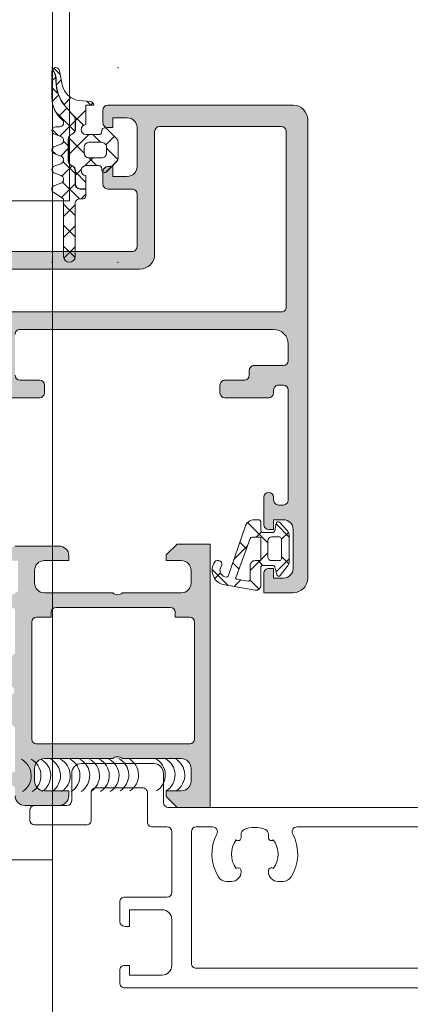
# Model space of a CAD drawing. Header units: millimetres. Extents: x 213386 to 506888, y 183055 to 450952.
# Tile 57 of 256: x 373104 to 373144, y 291968 to 292069. Entities that reach past the tile are written whole.
import ezdxf

# ---------------------------------------------------------------- set-up
doc = ezdxf.new("R2010")
doc.units = ezdxf.units.MM
doc.layers.add('FASÁDA DETAILNÍ', color=255, linetype='Continuous', lineweight=0)

msp = doc.modelspace()

# ---------------------------------------------------------------- hatches: boundary and pattern name
at = {"layer": 'FASÁDA DETAILNÍ'}
h = msp.add_hatch(dxfattribs=at)
h.set_pattern_fill('ANSI37', color=256, scale=0.48, angle=-1.272221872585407e-14, style=0)
h.set_pattern_definition([(44.99999999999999, (373111.5741558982, 292060.1957294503), (-1.077630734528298, 1.077630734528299), []), (135, (373111.5741558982, 292060.1957294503), (-1.077630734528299, -1.077630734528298), [])])
edge = h.paths.add_edge_path()
edge.add_line((373108.49073911, 292052.981543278), (373107.8836815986, 292053.2088021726))
edge.add_arc((373107.9841568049, 292053.5856383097), 0.3900009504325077, 104.92936879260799, 255.0706312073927, ccw=False)
edge.add_line((373107.8836815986, 292053.9624744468), (373108.49073911, 292054.1897333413))
edge.add_arc((373108.3841556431, 292054.5856383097), 0.4100009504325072, -74.93236632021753, 74.93236632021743)
edge.add_line((373108.49073911, 292054.981543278), (373107.8836815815, 292055.208802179))
edge.add_arc((373107.984155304, 292055.5856383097), 0.390000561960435, 104.92915839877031, 255.0708416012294, ccw=False)
edge.add_line((373107.8836815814, 292055.9624744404), (373108.490739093, 292056.189733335))
edge.add_arc((373108.3841571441, 292056.5856383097), 0.4100005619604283, -74.93257137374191, 74.93257525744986)
edge.add_line((373108.4907390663, 292056.9815432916), (373107.8836815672, 292057.2087983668))
edge.add_arc((373107.9841688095, 292057.5856810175), 0.3900489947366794, 90.00000000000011, 255.07068313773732, ccw=False)
edge.add_line((373107.9841688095, 292057.9757300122), (373108.3841579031, 292057.9757300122))
edge.add_arc((373108.3841579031, 292058.3857305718), 0.4100005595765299, -89.99999999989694, 49.6800643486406)
edge.add_arc((373110.5841277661, 292060.9780167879), 2.989972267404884, 179.9986695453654, 229.6800621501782, ccw=False)
edge.add_line((373107.5941554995, 292060.9780862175), (373107.5941558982, 292063.6498778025))
edge.add_arc((373107.9841558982, 292063.6504354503), 0.3900003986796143, 144.3594300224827, 180.0819252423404, ccw=False)
edge.add_line((373107.6672071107, 292063.8776881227), (373107.7968588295, 292063.6193968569))
edge.add_arc((373106.0183448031, 292062.7266550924), 1.990000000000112, -0.6188691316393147, 26.654791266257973, ccw=False)
edge.add_arc((373112.0217273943, 292062.6618082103), 4.013732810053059, 179.381130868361, 220.6411808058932)
edge.add_line((373108.9760933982, 292060.0475846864), (373109.8569602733, 292059.0213533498))
edge.add_arc((373109.4882323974, 292058.7048553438), 0.4859333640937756, 1.1368683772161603e-13, 40.64118080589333, ccw=False)
edge.add_line((373109.9741657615, 292058.7048553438), (373109.9741657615, 292057.7072579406))
edge.add_arc((373109.4841657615, 292057.7072579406), 0.4900000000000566, -60.00000000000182, -1.1368683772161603e-13, ccw=False)
edge.add_line((373109.7291657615, 292057.2829054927), (373109.5291657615, 292057.1674354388))
edge.add_arc((373109.7841657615, 292056.725762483), 0.5099999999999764, 119.9999999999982, 180.0000000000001)
edge.add_line((373109.2741657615, 292056.725762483), (373109.2741657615, 292054.4887526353))
edge.add_arc((373109.7841657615, 292054.4887526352), 0.5100000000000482, 180.0000000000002, 239.999999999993)
edge.add_line((373109.5291657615, 292054.0470796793), (373109.7291657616, 292053.9316096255))
edge.add_arc((373109.4841657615, 292053.5072571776), 0.4899999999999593, 1.1368683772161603e-13, 59.99999999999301, ccw=False)
edge.add_line((373109.9741657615, 292053.5072571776), (373109.9741657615, 292052.1072594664))
edge.add_arc((373110.4841657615, 292052.1072594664), 0.509999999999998, 180, 270.0000000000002)
edge.add_line((373110.4841657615, 292051.5972594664), (373111.0741660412, 292051.5972594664))
edge.add_line((373111.0741660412, 292051.5972594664), (373111.0741650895, 292050.8856379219))
edge.add_arc((373110.7841650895, 292050.8856383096), 0.2900000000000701, -90.00000000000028, -7.662566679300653e-05, ccw=False)
edge.add_line((373110.7841650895, 292050.5956383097), (373110.4841799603, 292050.5956383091))
edge.add_arc((373110.4839984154, 292050.0858163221), 0.5098220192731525, 89.97959727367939, 180.024286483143)
edge.add_line((373109.9741764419, 292050.0856002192), (373109.9741459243, 292044.6856372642))
edge.add_arc((373109.3841474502, 292044.6856405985), 0.5899984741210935, -180.00000000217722, -0.0003238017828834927, ccw=False)
edge.add_line((373108.7941489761, 292044.6856405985), (373108.7941489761, 292050.5910488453))
edge.add_line((373108.7941489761, 292050.5910488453), (373107.7893946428, 292051.2477524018))
edge.add_arc((373107.9841552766, 292051.5856401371), 0.3899997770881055, 104.92975907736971, 240.04057881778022, ccw=False)
edge.add_line((373107.8836778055, 292051.962474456), (373108.4907390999, 292052.1897333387))
edge.add_arc((373108.3841556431, 292052.5856383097), 0.4100009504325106, -74.93236777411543, 74.93236632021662)
h = msp.add_hatch(dxfattribs=at)
h.set_pattern_fill('ANSI37', color=256, scale=0.625, angle=-1.272221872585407e-14, style=0)
h.set_pattern_definition([(44.99999999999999, (373111.5741558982, 292060.1957294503), (-1.403165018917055, 1.403165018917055), []), (135, (373111.5741558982, 292060.1957294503), (-1.403165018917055, -1.403165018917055), [])])
edge = h.paths.add_edge_path()
edge.add_arc((373112.9841489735, 292053.5857777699), 0.2900050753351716, -179.99948928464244, -44.99756332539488, ccw=False)
edge.add_line((373112.6941438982, 292053.5857751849), (373112.6941438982, 292053.6857694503))
edge.add_arc((373112.3841438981, 292053.6857694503), 0.3099999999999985, -6.731325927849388e-11, 90.00000000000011)
edge.add_line((373112.3841438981, 292053.9957694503), (373111.0841678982, 292053.9957694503))
edge.add_arc((373111.0841678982, 292053.4857694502), 0.5100000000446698, 89.99999999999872, 268.8764798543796)
edge.add_line((373111.0741678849, 292052.9758674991), (373111.0741660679, 292051.6172594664))
edge.add_line((373111.074166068, 292051.6172594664), (373110.4841657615, 292051.6172594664))
edge.add_arc((373110.4841657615, 292052.1072594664), 0.4900000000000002, 180, 269.9999999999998, ccw=False)
edge.add_line((373109.9941657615, 292052.1072594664), (373109.9941657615, 292053.5072571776))
edge.add_arc((373109.4841657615, 292053.5072571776), 0.5099999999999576, -1.144999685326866e-13, 59.99999999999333)
edge.add_line((373109.7391657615, 292053.9489301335), (373109.5391657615, 292054.0644001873))
edge.add_arc((373109.7841657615, 292054.4887526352), 0.4900000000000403, 179.9999999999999, 239.99999999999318, ccw=False)
edge.add_line((373109.2941657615, 292054.4887526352), (373109.2941657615, 292056.7257624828))
edge.add_arc((373109.7841657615, 292056.725762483), 0.4899999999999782, 119.9999999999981, 179.9999999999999, ccw=False)
edge.add_line((373109.5391657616, 292057.1501149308), (373109.7391657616, 292057.2655849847))
edge.add_arc((373109.4841657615, 292057.7072579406), 0.5100000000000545, -60.00000000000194, 1.90833280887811e-13)
edge.add_line((373109.9941657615, 292057.7072579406), (373109.9941657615, 292058.7048553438))
edge.add_arc((373109.4882323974, 292058.7048553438), 0.5059333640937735, 5.088887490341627e-14, 40.64118080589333)
edge.add_line((373109.8721363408, 292059.0343797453), (373108.9912694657, 292060.0606110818))
edge.add_arc((373112.0217273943, 292062.6618082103), 3.993732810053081, 179.381130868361, 220.6411808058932, ccw=False)
edge.add_arc((373106.0183448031, 292062.7266550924), 2.010000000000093, -0.6188691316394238, 26.65479126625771)
edge.add_line((373107.8147333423, 292063.6283691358), (373107.6806921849, 292063.8954050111))
edge.add_arc((373107.9841558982, 292063.6504354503), 0.3900003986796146, 11.010562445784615, 141.0879706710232, ccw=False)
edge.add_line((373108.3669771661, 292063.7249216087), (373108.6465787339, 292062.2868307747))
edge.add_arc((373110.6196326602, 292062.6704428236), 2.010000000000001, 191.0024964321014, 265.0047506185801)
edge.add_line((373110.4446156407, 292060.6680769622), (373111.5175754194, 292060.5742947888))
edge.add_arc((373111.4841541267, 292060.1857276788), 0.3900017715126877, 1.469873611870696, 85.0839953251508, ccw=False)
edge.add_line((373111.8740275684, 292060.195731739), (373111.0741566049, 292060.195731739))
edge.add_line((373111.0741566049, 292060.195731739), (373111.0741678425, 292058.1956524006))
edge.add_arc((373111.0841678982, 292057.6857504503), 0.5100000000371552, 91.12352490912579, 270)
edge.add_line((373111.0841678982, 292057.1757504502), (373112.3841438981, 292057.1757504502))
edge.add_arc((373112.3841438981, 292057.4857504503), 0.3100000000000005, -89.99999999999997, 6.361109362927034e-14)
edge.add_line((373112.6941438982, 292057.4857504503), (373112.6941438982, 292057.5857754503))
edge.add_arc((373112.9841592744, 292057.585747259), 0.2900153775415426, 45.00331445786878, 179.9944304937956, ccw=False)
edge.add_line((373113.189219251, 292057.7908309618), (373114.2305162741, 292056.7502665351))
edge.add_arc((373113.8841558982, 292056.4036623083), 0.4900000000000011, 1.1368683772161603e-13, 45.020162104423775, ccw=False)
edge.add_line((373114.3741558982, 292056.4036623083), (373114.3741558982, 292054.7676138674))
edge.add_arc((373113.8841558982, 292054.7676138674), 0.4899999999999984, -45.02769922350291, -1.1368683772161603e-13, ccw=False)
edge.add_line((373114.2304706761, 292054.4209640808), (373113.1892222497, 292053.3807219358))
edge = h.paths.add_edge_path()
edge.add_arc((373111.3841340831, 292055.2857466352), 0.4999901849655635, 180.0000000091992, 270.0000000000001)
edge.add_line((373111.3841340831, 292054.7857564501), (373112.6841438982, 292054.7857564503))
edge.add_arc((373112.6841625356, 292055.2857378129), 0.4999813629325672, 269.9978642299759, 360.0021357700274)
edge.add_line((373113.1841438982, 292055.2857564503), (373113.1841438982, 292055.8857634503))
edge.add_arc((373112.6841625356, 292055.8857820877), 0.4999813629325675, -0.00213577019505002, 90.00213577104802)
edge.add_line((373112.6841438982, 292056.3857634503), (373111.3841340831, 292056.3857634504))
edge.add_arc((373111.3841340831, 292055.8857732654), 0.4999901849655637, 89.99999999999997, 180)
edge.add_line((373110.884143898, 292055.8857732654), (373110.884143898, 292055.2857466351))
h = msp.add_hatch(color=256, dxfattribs=at)
edge = h.paths.add_edge_path(flags=16)
edge.add_ellipse((373131.1201415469, 292039.4956787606), major_axis=(-0.4999740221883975, 0), ratio=1, start_angle=89.99702293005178, end_angle=180.0029770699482)
edge.add_line((373131.6201155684, 292039.4957047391), (373131.6201155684, 292057.4957047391))
edge.add_ellipse((373131.1201415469, 292057.4957307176), major_axis=(-0.4999740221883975, 0), ratio=1, start_angle=179.9970229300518, end_angle=270.0029770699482)
edge.add_line((373131.1201155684, 292057.9957047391), (373118.6201155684, 292057.9957047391))
edge.add_ellipse((373118.6201373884, 292057.4956829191), major_axis=(-0.5000218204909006, 0), ratio=1, start_angle=270.002500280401, end_angle=359.997499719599)
edge.add_line((373118.1201155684, 292057.4957047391), (373118.1201155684, 292044.8926537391))
edge.add_ellipse((373116.620116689, 292044.8926526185), major_axis=(-1.499998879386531, 0), ratio=1, start_angle=89.99995719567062, end_angle=180.0000428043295, ccw=False)
edge.add_line((373116.6201155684, 292043.3926537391), (373103.6201275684, 292043.3926537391))
edge.add_ellipse((373103.6201271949, 292042.8926541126), major_axis=(-0.4999996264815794, 0), ratio=1, start_angle=-90.00004280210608, end_angle=4.280210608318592e-05)
edge.add_line((373103.1201275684, 292042.8926537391), (373103.1201275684, 292039.4957047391))
edge.add_ellipse((373103.6201271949, 292039.4957043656), major_axis=(-0.4999996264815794, 0), ratio=1, start_angle=-4.280210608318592e-05, end_angle=90.00004280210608)
edge.add_line((373103.6201275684, 292038.9957047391), (373131.1201155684, 292038.9957047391))
edge = h.paths.add_edge_path()
edge.add_line((373132.3201275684, 292010.1957097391), (373129.3201275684, 292010.1957097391))
edge.add_line((373129.3201275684, 292010.1957097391), (373129.3201275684, 292012.1957097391))
edge.add_arc((373129.8201015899, 292012.1957357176), 0.4999740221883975, 89.9970229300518, 180.0029770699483, ccw=False)
edge.add_line((373129.8201275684, 292012.6957097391), (373130.3201275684, 292012.6957097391))
edge.add_line((373130.3201275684, 292012.6957097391), (373130.3201275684, 292011.6957097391))
edge.add_line((373130.3201275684, 292011.6957097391), (373131.3201275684, 292011.6957097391))
edge.add_arc((373131.3200634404, 292012.6957738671), 1.000064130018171, 270.0036740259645, 359.9963259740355)
edge.add_line((373132.3201275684, 292012.6957097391), (373132.3201275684, 292016.6957097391))
edge.add_arc((373131.3200975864, 292016.6956797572), 1.000029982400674, 0.001717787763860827, 89.99828221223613)
edge.add_line((373131.3201275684, 292017.6957097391), (373130.3201275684, 292017.6957097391))
edge.add_line((373130.3201275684, 292017.6957097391), (373130.3201275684, 292016.6957097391))
edge.add_line((373130.3201275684, 292016.6957097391), (373129.8201275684, 292016.6957097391))
edge.add_arc((373129.8201331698, 292017.1957153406), 0.5000056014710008, 180.0006418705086, 269.9993581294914, ccw=False)
edge.add_line((373129.3201275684, 292017.1957097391), (373129.3201275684, 292019.9957127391))
edge.add_arc((373129.8201275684, 292019.9957127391), 0.5, 0, 180, ccw=False)
edge.add_line((373130.3201275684, 292019.9957127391), (373130.3201275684, 292019.6957097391))
edge.add_arc((373130.8201382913, 292019.6957204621), 0.5000107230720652, 180.0012287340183, 269.9987712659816)
edge.add_line((373130.8201275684, 292019.1957097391), (373131.3201275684, 292019.1957097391))
edge.add_arc((373131.3200596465, 292019.695777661), 0.5000679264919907, 270.0077822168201, 359.9922177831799)
edge.add_line((373131.8201275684, 292019.6957097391), (373131.8201275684, 292030.9957047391))
edge.add_arc((373131.3201057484, 292030.9956829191), 0.5000218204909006, 0.002500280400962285, 89.99749971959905)
edge.add_line((373131.3201275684, 292031.4957047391), (373130.8201275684, 292031.4957047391))
edge.add_arc((373130.8200648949, 292030.9957674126), 0.499937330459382, 89.99281724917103, 180.007182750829)
edge.add_line((373130.3201275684, 292030.9957047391), (373130.3201275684, 292030.6957017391))
edge.add_arc((373129.8200647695, 292030.695764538), 0.5000628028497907, 270.0071953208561, 359.9928046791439, ccw=False)
edge.add_line((373129.8201275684, 292030.1957017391), (373125.3201275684, 292030.1957017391))
edge.add_arc((373125.3201331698, 292030.6957073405), 0.5000056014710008, 180.0006418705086, 269.9993581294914, ccw=False)
edge.add_line((373124.8201275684, 292030.6957017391), (373124.8201275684, 292031.4957047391))
edge.add_arc((373125.3201015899, 292031.4957307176), 0.4999740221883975, 89.9970229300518, 180.0029770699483, ccw=False)
edge.add_line((373125.3201275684, 292031.9957047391), (373127.3201275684, 292031.9957047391))
edge.add_arc((373127.3200596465, 292032.495772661), 0.5000679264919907, 270.0077822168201, 359.9922177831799)
edge.add_line((373127.8201275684, 292032.4957047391), (373127.8201275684, 292032.9957047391))
edge.add_arc((373128.3200648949, 292032.9957674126), 0.499937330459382, 89.99281724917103, 180.0071827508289, ccw=False)
edge.add_line((373128.3201275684, 292033.4957047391), (373131.3201275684, 292033.4957047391))
edge.add_arc((373131.3200724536, 292033.9957598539), 0.5000551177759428, 270.006314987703, 359.9936850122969)
edge.add_line((373131.8201275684, 292033.9957047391), (373131.8201275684, 292035.6957017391))
edge.add_arc((373130.3201594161, 292035.6957335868), 1.499968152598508, 359.9987834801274, 450.0012165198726)
edge.add_line((373130.3201275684, 292037.1957017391), (373104.3201275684, 292037.1957017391))
edge.add_arc((373104.3201067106, 292036.6957225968), 0.4999791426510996, 89.9976097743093, 180.0023902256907)
edge.add_line((373103.8201275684, 292036.6957017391), (373103.8201275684, 292032.4957047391))
edge.add_arc((373104.3201331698, 292032.4957103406), 0.5000056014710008, 180.0006418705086, 269.9993581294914)
edge.add_line((373104.3201275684, 292031.9957047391), (373106.3201275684, 292031.9957047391))
edge.add_arc((373106.3201057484, 292031.4956829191), 0.5000218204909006, 0.002500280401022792, 89.99749971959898, ccw=False)
edge.add_line((373106.8201275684, 292031.4957047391), (373106.8201275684, 292030.6957017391))
edge.add_arc((373106.320075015, 292030.6957542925), 0.5000525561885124, 270.0060215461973, 359.9939784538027, ccw=False)
edge.add_line((373106.3201275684, 292030.1957017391), (373101.3201265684, 292030.1957017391))
edge.add_line((373101.3201265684, 292030.1957017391), (373100.5622375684, 292030.4130227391))
edge.add_arc((373100.4795462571, 292030.1246443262), 0.2999999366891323, 73.99997576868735, 142.0951853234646)
edge.add_arc((373100.0061264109, 292030.4932548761), 0.3000001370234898, 270.0000300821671, 322.0952819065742, ccw=False)
edge.add_line((373100.0061265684, 292030.1932547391), (373097.9419795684, 292030.1932567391))
edge.add_arc((373097.9419791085, 292030.593256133), 0.399999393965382, 158.0262304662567, 270.00006587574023, ccw=False)
edge.add_line((373097.5710375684, 292030.7429287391), (373098.3873985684, 292032.7661577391))
edge.add_arc((373098.5728688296, 292032.6913211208), 0.1999993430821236, 65.85890763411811, 158.0260921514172, ccw=False)
edge.add_line((373098.6546655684, 292032.8738287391), (373101.0383505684, 292031.8055087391))
edge.add_arc((373101.1201472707, 292031.988016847), 0.1999997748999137, 245.8589745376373, 360.8199006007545)
edge.add_line((373101.3201265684, 292031.9908787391), (373101.3201275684, 292043.2949587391))
edge.add_arc((373101.1287130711, 292043.3033904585), 0.1916001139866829, 357.4777780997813, 451.0444500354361)
edge.add_line((373101.1252205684, 292043.4949587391), (373100.7046365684, 292043.4949587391))
edge.add_line((373100.7046365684, 292043.4949587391), (373098.2390245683, 292042.0632237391))
edge.add_arc((373098.088212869, 292042.3225607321), 0.2999997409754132, 195.9999717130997, 300.1791961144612, ccw=False)
edge.add_line((373097.7998345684, 292042.2398697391), (373097.3719635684, 292043.7320307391))
edge.add_line((373097.3719635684, 292043.7320307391), (373096.8735515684, 292044.5953057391))
edge.add_arc((373097.2199618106, 292044.7953056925), 0.400000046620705, 90.00003470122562, 209.9999884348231, ccw=False)
edge.add_line((373097.2199615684, 292045.1953057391), (373101.3278925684, 292045.1949587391))
edge.add_line((373101.3278925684, 292045.1949587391), (373115.8199495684, 292045.1926537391))
edge.add_arc((373115.8201276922, 292045.6926535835), 0.4999998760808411, 269.9795885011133, 360.0000178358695)
edge.add_line((373116.3201275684, 292045.6926537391), (373116.3201275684, 292051.0956957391))
edge.add_arc((373115.8201279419, 292051.0956961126), 0.4999996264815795, 359.9999571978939, 450.0000428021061)
edge.add_line((373115.8201275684, 292051.5956957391), (373113.3201275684, 292051.5956957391))
edge.add_arc((373113.3201271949, 292052.0956953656), 0.4999996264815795, 179.9999571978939, 270.00004280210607, ccw=False)
edge.add_line((373112.8201275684, 292052.0956957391), (373112.8201275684, 292053.3956987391))
edge.add_arc((373113.3201067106, 292053.3957195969), 0.4999791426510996, 89.99760977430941, 180.0023902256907, ccw=False)
edge.add_line((373113.3201275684, 292053.8956987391), (373113.8201275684, 292053.8956987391))
edge.add_line((373113.8201275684, 292053.8956987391), (373113.8201275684, 292052.8956987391))
edge.add_line((373113.8201275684, 292052.8956987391), (373115.3201275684, 292052.8956987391))
edge.add_arc((373115.3200958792, 292053.8957304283), 1.00003168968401, 270.001815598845, 359.998184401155)
edge.add_line((373116.3201275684, 292053.8956987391), (373116.3201275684, 292057.8956987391))
edge.add_arc((373115.3200583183, 292057.895629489), 1.000069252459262, 0.003967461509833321, 89.99603253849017)
edge.add_line((373115.3201275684, 292058.8956987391), (373113.8201275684, 292058.8956987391))
edge.add_line((373113.8201275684, 292058.8956987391), (373113.8201275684, 292057.8956987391))
edge.add_line((373113.8201275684, 292057.8956987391), (373113.3201275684, 292057.8956987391))
edge.add_arc((373113.3201015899, 292058.3956727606), 0.4999740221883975, 179.9970229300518, 270.0029770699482, ccw=False)
edge.add_line((373112.8201275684, 292058.3956987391), (373112.8201275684, 292059.6957017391))
edge.add_arc((373113.3201331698, 292059.6956961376), 0.5000056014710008, 90.00064187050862, 179.9993581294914, ccw=False)
edge.add_line((373113.3201275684, 292060.1957017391), (373132.3201275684, 292060.1957017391))
edge.add_arc((373132.3201568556, 292058.6957310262), 1.49997071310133, -0.0011187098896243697, 90.00111870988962, ccw=False)
edge.add_line((373133.8201275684, 292058.6957017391), (373133.8201275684, 292011.6957097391))
edge.add_arc((373132.3200672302, 292011.6957700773), 1.500060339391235, 270.0023046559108, 359.9976953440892, ccw=False)
h = msp.add_hatch(dxfattribs=at)
h.set_pattern_fill('ANSI37', color=256, scale=0.625, angle=90, style=0)
h.set_pattern_definition([(135, (397960.6382589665, 280090.695798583), (-1.403165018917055, -1.403165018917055), []), (225, (397960.6382589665, 280090.695798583), (1.403165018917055, -1.403165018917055), [])])
edge = h.paths.add_edge_path(flags=16)
edge.add_ellipse((373128.4179424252, 292012.9979447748), major_axis=(-0.4977897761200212, 0), ratio=1, start_angle=-90.19257972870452, end_angle=0.25472203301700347, ccw=False)
edge.add_line((373128.4196155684, 292013.4957317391), (373128.9201345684, 292013.4957317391))
edge.add_ellipse((373128.9201488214, 292013.5957154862), major_axis=(-0.0999837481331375, 0), ratio=1, start_angle=89.99183226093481, end_angle=180.0087406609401)
edge.add_line((373129.0201325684, 292013.5957307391), (373129.0201365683, 292015.7961607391))
edge.add_ellipse((373128.9201319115, 292015.7961580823), major_axis=(-0.1000046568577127, 0), ratio=1, start_angle=180.0015221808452, end_angle=269.9984778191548)
edge.add_line((373128.9201345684, 292015.8961627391), (373128.1081925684, 292015.8961627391))
edge.add_ellipse((373128.1082010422, 292015.6961561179), major_axis=(-0.2000066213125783, 0), ratio=1, start_angle=270.0024274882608, end_angle=344.3113846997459)
edge.add_line((373127.9156455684, 292015.7502397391), (373126.4283205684, 292011.7320987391))
edge.add_ellipse((373126.5221020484, 292011.6973852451), major_axis=(-0.09999996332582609, 0), ratio=1, start_angle=-20.31218282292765, end_angle=79.6777158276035)
edge.add_line((373126.5041835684, 292011.5990037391), (373127.7136525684, 292011.3787207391))
edge.add_ellipse((373127.7201612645, 292011.5786111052), major_axis=(-0.1999963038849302, 0), ratio=1, start_angle=88.13503214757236, end_angle=180.0010410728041)
edge.add_line((373127.9201575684, 292011.5786147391), (373127.9201575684, 292012.9957317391))
edge = h.paths.add_edge_path(flags=16)
edge.add_ellipse((373130.9201464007, 292013.6957329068), major_axis=(-0.2000001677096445, 0), ratio=1, start_angle=89.99976156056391, end_angle=180.0002384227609)
edge.add_line((373131.1201465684, 292013.6957337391), (373131.1201425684, 292015.7301907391))
edge.add_ellipse((373130.9201472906, 292015.7301954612), major_axis=(-0.1999952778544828, 0), ratio=1, start_angle=179.9986471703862, end_angle=270.0004933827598)
edge.add_line((373130.9201455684, 292015.9301907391), (373130.1201355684, 292015.9301907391))
edge.add_ellipse((373130.1201443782, 292015.5301799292), major_axis=(-0.4000108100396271, 0), ratio=1, start_angle=270.00126187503, end_angle=359.9980219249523)
edge.add_line((373129.7201335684, 292015.5301937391), (373129.7201335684, 292013.8957307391))
edge.add_ellipse((373130.1201284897, 292013.8957276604), major_axis=(-0.399994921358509, 0), ratio=1, start_angle=-0.0004409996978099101, end_angle=90.00101395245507)
edge.add_line((373130.1201355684, 292013.4957327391), (373130.9201455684, 292013.4957327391))
edge = h.paths.add_edge_path()
edge.add_arc((373130.843594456, 292012.0957408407), 0.2000083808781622, 195.0015194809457, 319.9976842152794, ccw=False)
edge.add_line((373130.6504025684, 292012.0439697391), (373130.4598685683, 292012.8474947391))
edge.add_arc((373130.2666749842, 292012.7957183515), 0.2000113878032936, 15.00285632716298, 89.9972545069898)
edge.add_line((373130.2666845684, 292012.9957297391), (373129.1701345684, 292012.9957297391))
edge.add_arc((373129.1701242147, 292012.8457420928), 0.149987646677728, 89.99604485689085, 180.0039551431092)
edge.add_line((373129.0201365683, 292012.8457317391), (373129.0201445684, 292010.9628607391))
edge.add_arc((373128.5201446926, 292010.9628588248), 0.4999998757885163, -99.93357221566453, 0.00021936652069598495, ccw=False)
edge.add_line((373128.4338915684, 292010.4703547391), (373125.1141655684, 292011.0517437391))
edge.add_arc((373125.5202399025, 292012.4957292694), 1.499996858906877, 144.9124460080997, 254.2930755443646, ccw=False)
edge.add_arc((373124.6201370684, 292013.1280362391), 0.3999981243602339, -35.08800412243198, 144.9119958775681, ccw=False)
edge.add_arc((373125.5014367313, 292012.4935146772), 0.6860034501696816, 143.8588144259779, 269.5156416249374)
edge.add_arc((373125.5152569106, 292011.9566383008), 0.1503878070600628, 262.503921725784, 340.9838490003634)
edge.add_line((373125.6574375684, 292011.9076367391), (373127.3851195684, 292016.9538627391))
edge.add_arc((373128.35121158, 292016.6957415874), 0.9999801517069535, 89.99942769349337, 165.0410890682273, ccw=False)
edge.add_line((373128.3512215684, 292017.6957217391), (373128.7201265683, 292017.6957337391))
edge.add_arc((373128.720105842, 292017.395714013), 0.300019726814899, 0.0031942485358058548, 89.99604182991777, ccw=False)
edge.add_line((373129.0201255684, 292017.3957307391), (373129.0201255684, 292016.5457157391))
edge.add_arc((373129.1701096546, 292016.5457028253), 0.1499840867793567, 179.9950667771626, 270.0049332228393)
edge.add_line((373129.1701225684, 292016.3957187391), (373130.2666845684, 292016.3957297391))
edge.add_arc((373130.2666754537, 292016.595744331), 0.2000145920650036, 270.0026109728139, 344.9976256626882)
edge.add_line((373130.4598725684, 292016.5439687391), (373130.5889665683, 292017.3473407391))
edge.add_arc((373130.7821424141, 292017.295616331), 0.1999808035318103, 44.99255556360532, 165.01021290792, ccw=False)
edge.add_line((373130.9235685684, 292017.4370057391), (373131.6500875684, 292016.6611357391))
edge.add_arc((373130.9201459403, 292015.9776253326), 1.000000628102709, -3.40075171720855e-05, 43.118537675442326, ccw=False)
edge.add_line((373131.9201465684, 292015.9776247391), (373131.9201465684, 292013.4989917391))
edge.add_arc((373130.920143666, 292013.4989927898), 1.00000290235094, 322.1722069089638, 359.9999398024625, ccw=False)
edge.add_line((373131.7100035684, 292012.8857007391), (373130.9968045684, 292011.9671717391))
h = msp.add_hatch(color=256, dxfattribs=at)
edge = h.paths.add_edge_path()
edge.add_arc((373103.7001482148, 291991.8958606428), 0.120000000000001, 270.0000000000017, 360.00000000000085, ccw=False)
edge.add_line((373103.7001482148, 291991.7758606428), (373100.9401502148, 291991.7758606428))
edge.add_arc((373100.9401502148, 291991.4758606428), 0.3000000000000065, 450, 539.9999999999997)
edge.add_line((373100.6401502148, 291991.4758606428), (373100.6401502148, 291990.4958863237))
edge.add_arc((373100.9401502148, 291990.4958863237), 0.3000000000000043, 179.9999999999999, 270)
edge.add_line((373100.9401502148, 291990.1958863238), (373102.8201612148, 291990.1958863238))
edge.add_arc((373103.0877045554, 291990.1170192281), 0.2789255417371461, 88.83712992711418, 163.575405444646, ccw=False)
edge.add_line((373103.0933652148, 291990.3958873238), (373103.5469592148, 291990.3958873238))
edge.add_arc((373103.5526276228, 291990.1170498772), 0.2788950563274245, 16.419876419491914, 91.16458937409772, ccw=False)
edge.add_line((373103.8201482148, 291990.1958863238), (373103.8201482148, 291989.3957116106))
edge.add_arc((373104.8201482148, 291989.3957116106), 0.9999999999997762, 179.9999999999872, 269.9999999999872)
edge.add_line((373104.8201482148, 291988.3957116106), (373108.3201555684, 291988.3957116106))
edge.add_arc((373108.3201357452, 291989.3957314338), 1.000019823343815, 270.0011357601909, 359.9988642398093)
edge.add_line((373109.3201555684, 291989.3957116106), (373109.3201555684, 291989.8957116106))
edge.add_line((373109.3201555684, 291989.8957116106), (373106.8201555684, 291989.8957116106))
edge.add_arc((373106.8202009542, 291990.8957569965), 1.000045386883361, 180.0026002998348, 269.99739970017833, ccw=False)
edge.add_line((373105.8201555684, 291990.8957116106), (373105.8201555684, 291992.1957299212))
edge.add_arc((373106.8202080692, 291992.1956774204), 1.000052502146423, 90.00300791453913, 179.9969920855, ccw=False)
edge.add_line((373106.8201555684, 291993.1957299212), (373113.8201555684, 291993.1957299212))
edge.add_arc((373114.3201555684, 291992.6706081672), 0.7250881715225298, 46.40381611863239, 133.5961838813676, ccw=False)
edge.add_line((373114.8201555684, 291993.1957299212), (373120.8542437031, 291993.1957299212))
edge.add_arc((373120.8541912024, 291992.1956774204), 1.000052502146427, 360.0030079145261, 449.9969920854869, ccw=False)
edge.add_line((373121.8542437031, 291992.1957299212), (373121.8542437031, 291990.8957116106))
edge.add_arc((373120.8541983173, 291990.8957569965), 1.000045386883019, 270.00260029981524, 359.9973997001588, ccw=False)
edge.add_line((373120.8542437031, 291989.8957116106), (373119.3201555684, 291989.8957116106))
edge.add_line((373119.3201555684, 291989.8957116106), (373119.3201555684, 291989.2957055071))
edge.add_line((373119.3201555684, 291989.2957055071), (373120.4201616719, 291988.1957299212))
edge.add_line((373120.4201616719, 291988.1957299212), (373123.8201555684, 291988.1957299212))
edge.add_line((373123.8201555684, 291988.1957299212), (373123.8201555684, 292015.195630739))
edge.add_line((373123.8201555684, 292015.195630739), (373120.4201616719, 292015.195630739))
edge.add_line((373120.4201616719, 292015.195630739), (373119.3201555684, 292014.0956551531))
edge.add_line((373119.3201555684, 292014.0956551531), (373119.3201555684, 292013.4956490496))
edge.add_line((373119.3201555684, 292013.4956490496), (373120.8542437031, 292013.4956490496))
edge.add_arc((373120.8541983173, 292012.4956036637), 1.000045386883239, 360.0026002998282, 449.99739970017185, ccw=False)
edge.add_line((373121.8542437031, 292012.4956490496), (373121.8542437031, 292011.195630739))
edge.add_arc((373120.8541912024, 292011.1956832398), 1.000052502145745, 270.00300791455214, 359.99699208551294, ccw=False)
edge.add_line((373120.8542437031, 292010.195630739), (373114.8201555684, 292010.195630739))
edge.add_arc((373114.3201555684, 292010.720752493), 0.7250881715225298, 226.4038161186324, 313.59618388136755, ccw=False)
edge.add_line((373113.8201555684, 292010.195630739), (373106.8201555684, 292010.195630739))
edge.add_arc((373106.8202080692, 292011.1956832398), 1.000052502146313, 180.0030079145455, 269.99699208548, ccw=False)
edge.add_line((373105.8201555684, 292011.195630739), (373105.8201555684, 292012.4956490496))
edge.add_arc((373106.8202009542, 292012.4956036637), 1.000045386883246, 90.0026002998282, 179.9973997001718, ccw=False)
edge.add_line((373106.8201555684, 292013.4956490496), (373109.3201555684, 292013.4956490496))
edge.add_line((373109.3201555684, 292013.4956490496), (373109.3201555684, 292013.9956490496))
edge.add_arc((373108.3201357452, 292013.9956292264), 1.000019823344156, 360.0011357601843, 449.9988642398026)
edge.add_line((373108.3201555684, 292014.9956490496), (373103.8201555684, 292014.9956490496))
edge.add_arc((373103.8201452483, 292014.4956593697), 0.4999896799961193, 449.9988173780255, 540.0011826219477)
edge.add_line((373103.3201555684, 292014.4956490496), (373103.3201555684, 292013.4956490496))
edge.add_line((373103.3201555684, 292013.4956490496), (373104.1201586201, 292013.4956490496))
edge.add_line((373104.1201586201, 292013.4956490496), (373104.1201586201, 292010.4956337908))
edge.add_arc((373103.8201509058, 292010.4956310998), 0.3000077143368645, 269.9994860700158, 360.00051393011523, ccw=False)
edge.add_arc((373103.5526276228, 292010.274459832), 0.2788950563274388, 268.83541062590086, 343.5801235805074, ccw=False)
edge.add_line((373103.5469592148, 292009.9956223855), (373103.0933652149, 292009.9956223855))
edge.add_arc((373103.0877045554, 292010.2744904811), 0.2789255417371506, 196.4245945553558, 271.1628700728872, ccw=False)
edge.add_line((373102.8201612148, 292010.1956233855), (373100.9401502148, 292010.1956233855))
edge.add_arc((373100.9401502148, 292009.8956233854), 0.3000000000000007, 449.9999999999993, 539.9999999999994)
edge.add_line((373100.6401502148, 292009.8956233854), (373100.6401502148, 292008.9156490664))
edge.add_arc((373100.9401502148, 292008.9156490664), 0.3000000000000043, 180, 270)
edge.add_line((373100.9401502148, 292008.6156490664), (373103.7001482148, 292008.6156490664))
edge.add_arc((373103.7001482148, 292008.4956490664), 0.1200000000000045, 360, 449.9999999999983, ccw=False)
edge.add_line((373103.8201482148, 292008.4956490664), (373103.8201482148, 292004.1956233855))
edge.add_arc((373103.3201482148, 292004.1956233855), 0.4999999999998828, 270.0000000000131, 360.0000000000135, ccw=False)
edge.add_line((373103.3201482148, 292003.6956233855), (373102.6201482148, 292003.6956233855))
edge.add_line((373102.6201482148, 292003.6956233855), (373100.2273278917, 292005.0771188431))
edge.add_arc((373100.1582679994, 292004.9575036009), 0.1381197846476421, 419.9999999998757, 547.7024374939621)
edge.add_arc((373104.9996192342, 292005.4051219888), 4.999999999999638, 185.3492280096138, 251.2905992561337)
edge.add_arc((373103.2353930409, 292000.1957548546), 0.5000000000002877, 288.7094007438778, 431.2905992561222, ccw=False)
edge.add_arc((373104.9996192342, 291994.9863877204), 4.999999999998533, 108.7094007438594, 174.6507719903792)
edge.add_arc((373100.1582679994, 291995.4340061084), 0.1381197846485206, 172.2975625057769, 299.9999999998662)
edge.add_line((373100.2273278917, 291995.3143908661), (373102.6201482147, 291996.6958863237))
edge.add_line((373102.6201482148, 291996.6958863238), (373103.3201482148, 291996.6958863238))
edge.add_arc((373103.3201482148, 291996.1958863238), 0.5000000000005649, 359.9999999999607, 449.99999999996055, ccw=False)
edge.add_line((373103.8201482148, 291996.1958863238), (373103.8201482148, 291991.8958606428))
edge = h.paths.add_edge_path(flags=16)
edge.add_arc((373121.7201494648, 292007.1956383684), 0.5, 360, 450, ccw=False)
edge.add_line((373122.2201494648, 292007.1956383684), (373122.2201494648, 291995.1957299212))
edge.add_arc((373121.7201494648, 291995.1957299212), 0.5, 270, 360, ccw=False)
edge.add_line((373121.7201494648, 291994.6957299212), (373106.0201677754, 291994.6957299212))
edge.add_arc((373106.0201677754, 291995.1957299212), 0.5, 180, 270, ccw=False)
edge.add_line((373105.5201677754, 291995.1957299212), (373105.5201677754, 292007.1956383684))
edge.add_arc((373106.0201677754, 292007.1956383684), 0.5, 90, 180, ccw=False)
edge.add_line((373106.0201677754, 292007.6956383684), (373107.5201677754, 292007.6956383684))
edge.add_line((373107.5201677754, 292007.6956383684), (373107.5201677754, 292008.1956383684))
edge.add_arc((373108.0201677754, 292008.1956383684), 0.5000000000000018, 90.0000000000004, 180, ccw=False)
edge.add_line((373108.0201677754, 292008.6956383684), (373119.7201494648, 292008.6956383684))
edge.add_arc((373119.7201494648, 292008.1956383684), 0.5, 360, 449.9999999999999, ccw=False)
edge.add_line((373120.2201494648, 292008.1956383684), (373120.2201494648, 292007.6956383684))
edge.add_line((373120.2201494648, 292007.6956383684), (373121.7201494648, 292007.6956383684))

# ---------------------------------------------------------------- linework, layer by layer
for p, q in [((373107.6382437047, 307967.1544280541), (373107.6382437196, 288952.6545279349)), ((373107.6382445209, 292050.3702294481), (373107.638243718, 291577.6545368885)), ((373108.3201555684, 292014.9956490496), (373103.8201555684, 292014.9956490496)), ((373120.4201616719, 292015.195630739), (373119.3201555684, 292014.0956551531)), ((373123.8201555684, 292015.195630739), (373120.4201616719, 292015.195630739)), ((373123.8201555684, 291988.1957299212), (373123.8201555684, 292015.195630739)), ((373106.8201555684, 292013.4956490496), (373109.3201555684, 292013.4956490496)), ((373109.3201555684, 292013.4956490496), (373109.3201555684, 292013.9956490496)), ((373119.3201555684, 292014.0956551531), (373119.3201555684, 292013.4956490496)), ((373119.3201555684, 292013.4956490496), (373120.8542437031, 292013.4956490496)), ((373105.8201555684, 292011.195630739), (373105.8201555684, 292012.4956490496)), ((373121.8542437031, 292012.4956490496), (373121.8542437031, 292011.195630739)), ((373113.8201555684, 292010.195630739), (373106.8201555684, 292010.195630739)), ((373120.8542437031, 292010.195630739), (373114.8201555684, 292010.195630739)), ((373108.0201677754, 292008.6956383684), (373119.7201494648, 292008.6956383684)), ((373106.0201677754, 292007.6956383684), (373107.5201677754, 292007.6956383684)), ((373107.5201677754, 292007.6956383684), (373107.5201677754, 292008.1956383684)), ((373120.2201494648, 292008.1956383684), (373120.2201494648, 292007.6956383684)), ((373120.2201494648, 292007.6956383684), (373121.7201494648, 292007.6956383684)), ((373105.5201677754, 291995.1957299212), (373105.5201677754, 292007.1956383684)), ((373122.2201494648, 292007.1956383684), (373122.2201494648, 291995.1957299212)), ((373121.7201494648, 291994.6957299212), (373106.0201677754, 291994.6957299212)), ((373106.8201555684, 291993.1957299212), (373113.8201555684, 291993.1957299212)), ((373114.8201555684, 291993.1957299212), (373120.8542437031, 291993.1957299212)), ((373105.8201555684, 291990.8957116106), (373105.8201555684, 291992.1957299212)), ((373121.8542437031, 291992.1957299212), (373121.8542437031, 291990.8957116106)), ((373109.3201555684, 291989.8957116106), (373106.8201555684, 291989.8957116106)), ((373109.3201555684, 291989.3957116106), (373109.3201555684, 291989.8957116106)), ((373120.8542437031, 291989.8957116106), (373119.3201555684, 291989.8957116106)), ((373119.3201555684, 291989.8957116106), (373119.3201555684, 291989.2957055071)), ((373119.3201555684, 291989.2957055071), (373120.4201616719, 291988.1957299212)), ((373104.8201482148, 291988.3957116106), (373108.3201555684, 291988.3957116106)), ((373120.4201616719, 291988.1957299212), (373123.8201555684, 291988.1957299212)), ((373101.6382437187, 291982.8074007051), (373107.6382437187, 291982.8074007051))]:
    msp.add_line(p, q, dxfattribs=at)
msp.add_lwpolyline([(373065.3842437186, 292131.3411082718), (373065.3842437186, 292519.031885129), (373109.3842437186, 292519.031885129), (373109.3842437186, 292131.3411082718), (373109.3842437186, 292050.3702294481), (373065.3842437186, 292050.3702294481)], close=True, dxfattribs=at)
at = {"layer": 'FASÁDA DETAILNÍ', "color": 7}
for points in [[(373108.49073911, 292052.981543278), (373107.8836815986, 292053.2088021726, -0.7683067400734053), (373107.8836815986, 292053.9624744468), (373108.49073911, 292054.1897333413, 0.7663896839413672), (373108.49073911, 292054.981543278), (373107.8836815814, 292055.208802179, -0.7683096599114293), (373107.8836815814, 292055.9624744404), (373108.490739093, 292056.189733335, 0.766392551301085), (373108.4907390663, 292056.9815432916), (373107.8836815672, 292057.2087983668, -0.8775222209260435), (373107.9841688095, 292057.9757300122), (373108.3841579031, 292057.9757300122, 0.6981291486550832), (373108.6494508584, 292058.6983327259, -0.2202365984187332), (373107.5941554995, 292060.9780862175), (373107.5941558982, 292063.6498778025, -0.1571434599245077), (373107.6672071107, 292063.8776881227), (373107.7968588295, 292063.6193968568, -0.1195687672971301), (373108.0082287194, 292062.7051609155, 0.1820014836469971), (373108.9760933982, 292060.0475846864), (373109.8569602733, 292059.0213533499, -0.1792130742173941), (373109.9741657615, 292058.7048553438), (373109.9741657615, 292057.7072579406, -0.2679491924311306), (373109.7291657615, 292057.2829054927), (373109.5291657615, 292057.1674354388, 0.2679491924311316), (373109.2741657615, 292056.725762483), (373109.2741657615, 292054.4887526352, 0.2679491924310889), (373109.5291657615, 292054.0470796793), (373109.7291657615, 292053.9316096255, -0.2679491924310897), (373109.9741657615, 292053.5072571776), (373109.9741657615, 292052.1072594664, 0.4142135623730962), (373110.4841657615, 292051.5972594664), (373111.0741660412, 292051.5972594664), (373111.0741650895, 292050.8856379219, -0.4142131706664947), (373110.7841650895, 292050.5956383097), (373110.4841799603, 292050.595638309, 0.414442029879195), (373109.9741764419, 292050.0856002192), (373109.9741459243, 292044.6856372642, -0.999997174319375), (373108.7941489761, 292044.6856405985), (373108.7941489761, 292050.5910488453), (373107.7893946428, 292051.2477524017, -0.6688782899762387), (373107.8836778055, 292051.962474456), (373108.4907390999, 292052.1897333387, 0.7663896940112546), (373108.49073911, 292052.981543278)], [(373113.1892222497, 292053.3807219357, -0.6681907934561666), (373112.6941438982, 292053.5857751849), (373112.6941438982, 292053.6857694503, 0.41421356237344), (373112.3841438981, 292053.9957694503), (373111.0841678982, 292053.9957694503, 0.9902431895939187), (373111.0741678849, 292052.9758674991), (373111.074166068, 292051.6172594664), (373110.4841657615, 292051.6172594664, -0.4142135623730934), (373109.9941657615, 292052.1072594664), (373109.9941657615, 292053.5072571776, 0.267949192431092), (373109.7391657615, 292053.9489301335), (373109.5391657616, 292054.0644001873, -0.2679491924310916), (373109.2941657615, 292054.4887526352), (373109.2941657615, 292056.725762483, -0.267949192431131), (373109.5391657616, 292057.1501149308), (373109.7391657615, 292057.2655849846, 0.2679491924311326), (373109.9941657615, 292057.7072579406), (373109.9941657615, 292058.7048553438, 0.1792130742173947), (373109.8721363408, 292059.0343797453), (373108.9912694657, 292060.0606110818, -0.1820014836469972), (373108.0282275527, 292062.7049448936, 0.1195687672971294), (373107.8147333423, 292063.6283691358), (373107.6806921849, 292063.8954050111, -0.6375452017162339), (373108.3669771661, 292063.7249216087), (373108.6465787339, 292062.2868307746, 0.3346062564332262), (373110.4446156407, 292060.6680769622), (373111.5175754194, 292060.5742947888, -0.381933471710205), (373111.8740275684, 292060.195731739), (373111.0741566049, 292060.195731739), (373111.0741678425, 292058.1956524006, 0.9902431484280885), (373111.0841678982, 292057.1757504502), (373112.3841438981, 292057.1757504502, 0.414213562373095), (373112.6941438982, 292057.4857504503), (373112.6941438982, 292057.5857754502, -0.6681225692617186), (373113.189219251, 292057.7908309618), (373114.2305162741, 292056.7502665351, -0.1990038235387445), (373114.3741558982, 292056.4036623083), (373114.3741558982, 292054.7676138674, -0.199038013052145), (373114.2304706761, 292054.4209640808), (373113.1892222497, 292053.3807219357)], [(373110.884143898, 292055.2857466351, 0.4142135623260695), (373111.3841340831, 292054.7857564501), (373112.6841438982, 292054.7857564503, 0.4142353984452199), (373113.1841438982, 292055.2857564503), (373113.1841438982, 292055.8857634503, 0.4142353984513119), (373112.6841438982, 292056.3857634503), (373111.3841340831, 292056.3857634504, 0.4142135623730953), (373110.884143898, 292055.8857732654), (373110.884143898, 292055.2857466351)]]:
    msp.add_lwpolyline(points, format="xyb", close=True, dxfattribs=at)
at = {"layer": 'FASÁDA DETAILNÍ'}
for points in [[(373101.3278925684, 292045.1949587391), (373115.8199495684, 292045.1926537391), (373115.8199495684, 292045.1926537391, 0.414318), (373116.3201275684, 292045.6926537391), (373116.3201275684, 292051.0956957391), (373116.3201275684, 292051.0956957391, 0.414214), (373115.8201275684, 292051.5956957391), (373113.3201275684, 292051.5956957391), (373113.3201275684, 292051.5956957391, -0.414214), (373112.8201275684, 292052.0956957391), (373112.8201275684, 292053.3956987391), (373112.8201275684, 292053.3956987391, -0.414238), (373113.3201275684, 292053.8956987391), (373113.8201275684, 292053.8956987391), (373113.8201275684, 292052.8956987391), (373115.3201275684, 292052.8956987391), (373115.3201275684, 292052.8956987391, 0.414195), (373116.3201275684, 292053.8956987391), (373116.3201275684, 292057.8956987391), (373116.3201275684, 292057.8956987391, 0.414173), (373115.3201275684, 292058.8956987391), (373113.8201275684, 292058.8956987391), (373113.8201275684, 292057.8956987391), (373113.3201275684, 292057.8956987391), (373113.3201275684, 292057.8956987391, -0.414244), (373112.8201275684, 292058.3956987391), (373112.8201275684, 292059.6957017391), (373112.8201275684, 292059.6957017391, -0.414207), (373113.3201275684, 292060.1957017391), (373132.3201275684, 292060.1957017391), (373132.3201275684, 292060.1957017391, -0.414225), (373133.8201275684, 292058.6957017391), (373133.8201275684, 292011.6957097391), (373133.8201275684, 292011.6957097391, -0.41419), (373132.3201275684, 292010.1957097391), (373132.3201275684, 292010.1957097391), (373129.3201275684, 292010.1957097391), (373129.3201275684, 292012.1957097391), (373129.3201275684, 292012.1957097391, -0.414244), (373129.8201275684, 292012.6957097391), (373130.3201275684, 292012.6957097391), (373130.3201275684, 292011.6957097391), (373131.3201275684, 292011.6957097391), (373131.3201275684, 292011.6957097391, 0.414176), (373132.3201275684, 292012.6957097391), (373132.3201275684, 292016.6957097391), (373132.3201275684, 292016.6957097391, 0.414196), (373131.3201275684, 292017.6957097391), (373130.3201275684, 292017.6957097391), (373130.3201275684, 292016.6957097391), (373129.8201275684, 292016.6957097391), (373129.8201275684, 292016.6957097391, -0.414207), (373129.3201275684, 292017.1957097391), (373129.3201275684, 292019.9957127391), (373129.3201275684, 292019.9957127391, -1), (373130.3201275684, 292019.9957127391), (373130.3201275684, 292019.6957097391), (373130.3201275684, 292019.6957097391, 0.414201), (373130.8201275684, 292019.1957097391), (373131.3201275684, 292019.1957097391), (373131.3201275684, 292019.1957097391, 0.414134), (373131.8201275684, 292019.6957097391), (373131.8201275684, 292030.9957047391), (373131.8201275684, 292030.9957047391, 0.414188), (373131.3201275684, 292031.4957047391), (373130.8201275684, 292031.4957047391), (373130.8201275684, 292031.4957047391, 0.414287), (373130.3201275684, 292030.9957047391), (373130.3201275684, 292030.6957017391), (373130.3201275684, 292030.6957017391, -0.41414), (373129.8201275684, 292030.1957017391), (373125.3201275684, 292030.1957017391), (373125.3201275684, 292030.1957017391, -0.414207), (373124.8201275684, 292030.6957017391), (373124.8201275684, 292031.4957047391), (373124.8201275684, 292031.4957047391, -0.414244), (373125.3201275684, 292031.9957047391), (373127.3201275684, 292031.9957047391), (373127.3201275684, 292031.9957047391, 0.414134), (373127.8201275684, 292032.4957047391), (373127.8201275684, 292032.9957047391), (373127.8201275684, 292032.9957047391, -0.414287), (373128.3201275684, 292033.4957047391), (373131.3201275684, 292033.4957047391), (373131.3201275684, 292033.4957047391, 0.414149), (373131.8201275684, 292033.9957047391), (373131.8201275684, 292035.6957017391), (373131.8201275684, 292035.6957017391, 0.414226), (373130.3201275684, 292037.1957017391), (373104.3201275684, 292037.1957017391), (373104.3201275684, 292037.1957017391, 0.414238), (373103.8201275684, 292036.6957017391)], [(373103.8201275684, 292032.4957047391, 0.414207), (373104.3201275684, 292031.9957047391), (373106.3201275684, 292031.9957047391), (373106.3201275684, 292031.9957047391, -0.414188), (373106.8201275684, 292031.4957047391), (373106.8201275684, 292030.6957017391), (373106.8201275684, 292030.6957017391, -0.414152), (373106.3201275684, 292030.1957017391), (373101.3201265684, 292030.1957017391)], [(373238.0562961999, 291988.1957299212), (373119.5201555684, 291988.1957299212, -0.414213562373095), (373119.0201555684, 291988.6957299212), (373119.0201555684, 291991.6957299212, 0.414213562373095), (373118.0201555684, 291992.6957299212), (373110.620155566, 291992.6957299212, 0.4142135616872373), (373109.620155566, 291991.6957299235), (373109.6201555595, 291988.8957299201, -0.4142135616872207), (373109.1201555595, 291988.3957299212), (373105.8201555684, 291988.3957299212, 0.414213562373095), (373105.3201555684, 291987.8957299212), (373105.3201555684, 291986.8957299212, 0.414213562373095), (373105.8201555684, 291986.3957299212), (373111.120157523, 291986.3957299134, 0.4142135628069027), (373111.6201575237, 291986.8957299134), (373111.6201575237, 291989.695729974, -0.4142135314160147), (373112.1201575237, 291990.1957299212), (373116.8862066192, 291990.1957299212, -0.4142135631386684), (373117.3862066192, 291989.69572992), (373117.3862066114, 291986.6957299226, 0.4142135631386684), (373117.8862066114, 291986.1957299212), (373119.3862061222, 291986.1957299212, -0.414213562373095), (373119.8862061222, 291985.6957299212), (373119.8862061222, 291979.4958340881, -0.414213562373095), (373119.3862061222, 291978.9958340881), (373115.0495900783, 291978.9958340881, 0.4142140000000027), (373114.5495900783, 291978.4958340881), (373114.5495900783, 291976.4958320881, 0.4142009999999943), (373115.0495900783, 291975.9958320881), (373115.5495900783, 291975.9958320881), (373115.5495900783, 291977.6958320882), (373118.8862061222, 291977.6958320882, -0.4142140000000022), (373119.8862061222, 291976.6958320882), (373119.8862061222, 291971.9958320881, -0.4142140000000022), (373118.8862061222, 291970.9958320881), (373115.5495900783, 291970.9958320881), (373115.5495900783, 291971.9958320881), (373115.0495900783, 291971.9958320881, 0.4142200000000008), (373114.5495900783, 291971.4958400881), (373114.5495900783, 291970.1958290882, 0.4142140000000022), (373115.0495900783, 291969.6958290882), (373238.0562962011, 291969.6958294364, 0.4142135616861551)], [(373236.0562962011, 291971.6958294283), (373122.3862057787, 291971.6958291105, -0.4142136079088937), (373121.8862057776, 291972.1958291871), (373121.8862078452, 291985.6957299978, -0.4142135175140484), (373122.3862078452, 291986.1957299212), (373124.0602655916, 291986.1957299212, -0.5657414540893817), (373124.5017616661, 291985.4610360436, 0.2677634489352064), (373124.6541210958, 291981.0663181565, 0.2587771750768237), (373125.5024861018, 291980.5957299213), (373125.9869271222, 291980.5957299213, 0.414213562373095), (373126.9869271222, 291981.5957299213), (373126.9869271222, 291981.7016224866, 0.6451800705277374), (373126.488858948, 291981.9269422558, -0.3417320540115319), (373126.488858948, 291984.8645175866, 0.645180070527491), (373126.9869271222, 291985.0898373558), (373126.9869271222, 291985.4578889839, -0.2982166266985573), (373127.2869271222, 291985.9161465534, -0.2087121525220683), (373129.4869271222, 291985.9161465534, -0.29821662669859), (373129.7869271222, 291985.4578889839), (373129.7869271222, 291985.0898373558, 0.6451800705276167), (373130.2849952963, 291984.8645175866, -0.3417320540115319), (373130.2849952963, 291981.9269422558, 0.6451800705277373), (373129.7869271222, 291981.7016224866), (373129.7869271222, 291981.5957299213, 0.4142135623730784), (373130.7869271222, 291980.5957299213), (373131.2713681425, 291980.5957299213, 0.258777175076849), (373132.1197331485, 291981.0663181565, 0.2677634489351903), (373132.2720925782, 291985.4610360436, -0.5657414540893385), (373132.7135886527, 291986.1957299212), (373226.7396346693, 291986.1957299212, -0.5657414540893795)]]:
    msp.add_lwpolyline(points, format="xyb", dxfattribs=at)
at = {"layer": 'FASÁDA DETAILNÍ', "extrusion": (0, 0, -1)}
for points in [[(-373131.1201155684, 292038.9957047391, -0.414244), (-373131.6201155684, 292039.4957047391), (-373131.6201155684, 292057.4957047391), (-373131.6201155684, 292057.4957047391, -0.414244), (-373131.1201155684, 292057.9957047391), (-373118.6201155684, 292057.9957047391), (-373118.6201155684, 292057.9957047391, -0.414188), (-373118.1201155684, 292057.4957047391), (-373118.1201155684, 292044.8926537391), (-373118.1201155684, 292044.8926537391, 0.414214), (-373116.6201155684, 292043.3926537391), (-373103.6201275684, 292043.3926537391), (-373103.6201275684, 292043.3926537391, -0.414214), (-373103.1201275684, 292042.8926537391), (-373103.1201275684, 292039.4957047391), (-373103.1201275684, 292039.4957047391, -0.414214), (-373103.6201275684, 292038.9957047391), (-373131.1201155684, 292038.9957047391)], [(-373127.9201575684, 292012.9957317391, 0.416502), (-373128.4196155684, 292013.4957317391), (-373128.9201345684, 292013.4957317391), (-373128.9201345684, 292013.4957317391, -0.4143), (-373129.0201325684, 292013.5957307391), (-373129.0201365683, 292015.7961607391), (-373129.0201365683, 292015.7961607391, -0.414198), (-373128.9201345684, 292015.8961627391), (-373128.1081925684, 292015.8961627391), (-373128.1081925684, 292015.8961627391, -0.336095), (-373127.9156455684, 292015.7502397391), (-373126.4283205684, 292011.7320987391), (-373126.4283205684, 292011.7320987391, -0.466254), (-373126.5041835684, 292011.5990037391), (-373127.7136525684, 292011.3787207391), (-373127.7136525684, 292011.3787207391, -0.423785), (-373127.9201575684, 292011.5786147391), (-373127.9201575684, 292012.9957317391)], [(-373130.9201455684, 292013.4957327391, -0.414216), (-373131.1201465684, 292013.6957337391), (-373131.1201425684, 292015.7301907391), (-373131.1201425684, 292015.7301907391, -0.414223), (-373130.9201455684, 292015.9301907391), (-373130.1201355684, 292015.9301907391), (-373130.1201355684, 292015.9301907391, -0.414197), (-373129.7201335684, 292015.5301937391), (-373129.7201335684, 292013.8957307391), (-373129.7201335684, 292013.8957307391, -0.414221), (-373130.1201355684, 292013.4957327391), (-373130.9201455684, 292013.4957327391)]]:
    msp.add_lwpolyline(points, format="xyb", close=True, dxfattribs=at)
at = {"layer": 'FASÁDA DETAILNÍ'}
msp.add_lwpolyline([(373130.9968045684, 292011.9671717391, -0.606792), (373130.6504025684, 292012.0439697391), (373130.4598685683, 292012.8474947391), (373130.4598685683, 292012.8474947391, 0.339427), (373130.2666845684, 292012.9957297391), (373129.1701345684, 292012.9957297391), (373129.1701345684, 292012.9957297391, 0.414254), (373129.0201365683, 292012.8457317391), (373129.0201445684, 292010.9628607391), (373129.0201445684, 292010.9628607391, -0.465956), (373128.4338915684, 292010.4703547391), (373125.1141655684, 292011.0517437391), (373125.1141655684, 292011.0517437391, -0.517137), (373124.2928305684, 292013.3579687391, -1), (373124.9474435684, 292012.8981037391, 0.610743), (373125.4956375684, 292011.8075357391, 0.356477), (373125.6574375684, 292011.9076367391), (373127.3851195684, 292016.9538627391), (373127.3851195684, 292016.9538627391, -0.339657), (373128.3512215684, 292017.6957217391), (373128.7201265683, 292017.6957337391), (373128.7201265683, 292017.6957337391, -0.414177), (373129.0201255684, 292017.3957307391), (373129.0201255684, 292016.5457157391), (373129.0201255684, 292016.5457157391, 0.414264), (373129.1701225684, 292016.3957187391), (373130.2666845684, 292016.3957297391), (373130.2666845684, 292016.3957297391, 0.33943), (373130.4598725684, 292016.5439687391), (373130.5889665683, 292017.3473407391), (373130.5889665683, 292017.3473407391, -0.577453), (373130.9235685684, 292017.4370057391), (373131.6500875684, 292016.6611357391), (373131.6500875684, 292016.6611357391, -0.190392), (373131.9201465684, 292015.9776247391), (373131.9201465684, 292013.4989917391), (373131.9201465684, 292013.4989917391, -0.16657), (373131.7100035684, 292012.8857007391), (373130.9968045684, 292011.9671717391)], format="xyb", close=True, dxfattribs=at)
for centre, radius, start, end in [((373108.3201357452, 292013.9956292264), 1.000019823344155, 0.001135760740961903, 89.99886424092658), ((373106.8202009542, 292012.4956036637), 1.000045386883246, 90.00260030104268, 179.9973997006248), ((373120.8541983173, 292012.4956036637), 1.000045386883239, 0.002600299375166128, 89.99739969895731), ((373106.8202080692, 292011.1956832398), 1.000052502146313, 180.0030079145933, 269.9969920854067), ((373120.8541912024, 292011.1956832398), 1.000052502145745, 270.0030079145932, 359.9969920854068), ((373114.3201555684, 292010.720752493), 0.7250881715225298, 226.4038161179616, 313.5961838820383), ((373108.0201677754, 292008.1956383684), 0.5000000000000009, 90, 180), ((373119.7201494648, 292008.1956383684), 0.4999999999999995, 0, 90), ((373106.0201677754, 292007.1956383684), 0.5, 90, 180), ((373121.7201494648, 292007.1956383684), 0.5, 0, 90), ((373106.0201677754, 291995.1957299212), 0.5, 180, 270), ((373121.7201494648, 291995.1957299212), 0.5, 270, 0), ((373106.8202080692, 291992.1956774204), 1.000052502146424, 90.00300791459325, 179.9969920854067), ((373114.3201555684, 291992.6706081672), 0.7250881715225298, 46.40381611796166, 133.5961838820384), ((373113.5629787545, 291991.5119206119), 1.906465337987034, 302.0320455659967, 62.03204556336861), ((373114.5629787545, 291991.5119206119), 1.906465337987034, 302.0320455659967, 62.03204556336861), ((373117.3089787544, 291991.5119206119), 1.906465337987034, 302.0320455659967, 62.03204556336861), ((373118.3089787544, 291991.5119206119), 1.906465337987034, 302.0320455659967, 62.03204556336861), ((373119.3089787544, 291991.5119206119), 1.906465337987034, 302.0320455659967, 62.03204556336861), ((373120.8541912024, 291992.1956774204), 1.000052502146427, 0.00300791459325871, 89.99699208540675), ((373103.5641776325, 291991.444320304), 1.906465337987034, 302.0320455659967, 62.03204556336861), ((373104.5641776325, 291991.444320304), 1.906465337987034, 302.0320455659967, 62.03204556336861), ((373105.5641776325, 291991.444320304), 1.906465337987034, 302.0320455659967, 62.03204556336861), ((373106.5641776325, 291991.444320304), 1.906465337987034, 302.0320455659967, 62.03204556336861), ((373107.5641776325, 291991.444320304), 1.906465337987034, 302.0320455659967, 62.03204556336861), ((373108.5641776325, 291991.444320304), 1.906465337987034, 302.0320455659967, 62.03204556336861), ((373109.5641776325, 291991.444320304), 1.906465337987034, 302.0320455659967, 62.03204556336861), ((373110.5641776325, 291991.444320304), 1.906465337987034, 302.0320455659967, 62.03204556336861), ((373111.5641776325, 291991.444320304), 1.906465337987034, 302.0320455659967, 62.03204556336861), ((373112.5641776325, 291991.444320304), 1.906465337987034, 302.0320455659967, 62.03204556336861), ((373106.8202009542, 291990.8957569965), 1.000045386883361, 180.0026002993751, 269.9973996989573), ((373120.8541983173, 291990.8957569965), 1.000045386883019, 270.0026003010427, 359.9973997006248), ((373104.8201482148, 291989.3957116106), 0.9999999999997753, 180, 270), ((373108.3201357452, 291989.3957314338), 1.000019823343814, 270.0011357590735, 359.998864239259)]:
    msp.add_arc(centre, radius, start, end, dxfattribs=at)
for p in [(373107.5941558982, 292064.0257294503), (373114.3741558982, 292064.0257294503), (373107.5941558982, 292044.0957294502), (373114.3741558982, 292044.0957294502)]:
    msp.add_point(p, dxfattribs=at)

doc.saveas('drawing.dxf')
